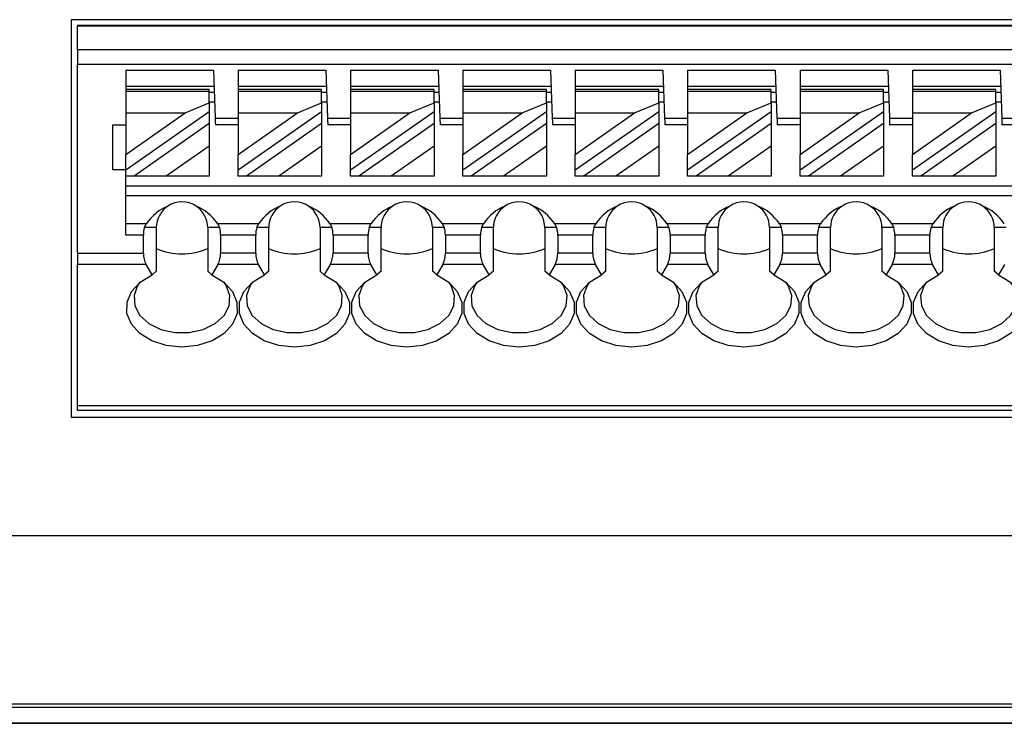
# Model space of a CAD drawing. Header units: millimetres. Extents: x 0 to 594, y 0 to 420.
# Tile 9 of 26: x 194 to 225, y 238 to 260. Entities that reach past the tile are written whole.
import ezdxf

# ---------------------------------------------------------------- set-up
doc = ezdxf.new("R2010")
doc.units = ezdxf.units.MM

msp = doc.modelspace()

# ---------------------------------------------------------------- linework, layer by layer
for p, q in [((239.5744, 260.1729), (195.6744, 260.1729)), ((195.6744, 260.1729), (195.6744, 247.8031)), ((195.8744, 260.0031), (239.3744, 260.0031)), ((195.8744, 260.0031), (195.8744, 259.9729)), ((239.3744, 259.9729), (195.8744, 259.9729)), ((195.8744, 259.2493), (195.8744, 259.9729)), ((195.8744, 259.2493), (239.3744, 259.2493)), ((195.8744, 259.2493), (195.8744, 258.7794)), ((195.8744, 252.9102), (195.8744, 258.7794)), ((239.3744, 258.7794), (195.8744, 258.7794)), ((197.3744, 258.6031), (200.105, 258.6031)), ((197.3744, 258.6031), (197.3744, 258.0031)), ((200.105, 258.6031), (200.1574, 257.1031)), ((200.8744, 258.6031), (203.605, 258.6031)), ((200.8744, 258.6031), (200.8744, 258.0031)), ((203.605, 258.6031), (203.6574, 257.1031)), ((204.3744, 258.6031), (207.105, 258.6031)), ((204.3744, 258.6031), (204.3744, 258.0031)), ((207.105, 258.6031), (207.1574, 257.1031)), ((207.8744, 258.6031), (210.605, 258.6031)), ((207.8744, 258.6031), (207.8744, 258.0031)), ((210.605, 258.6031), (210.6574, 257.1031)), ((211.3744, 258.6031), (214.105, 258.6031)), ((211.3744, 258.6031), (211.3744, 258.0031)), ((214.105, 258.6031), (214.1574, 257.1031)), ((214.8744, 258.6031), (217.605, 258.6031)), ((214.8744, 258.6031), (214.8744, 258.0031)), ((217.605, 258.6031), (217.6574, 257.1031)), ((218.3744, 258.6031), (221.105, 258.6031)), ((218.3744, 258.6031), (218.3744, 258.0031)), ((221.105, 258.6031), (221.1574, 257.1031)), ((221.8744, 258.6031), (224.605, 258.6031)), ((221.8744, 258.6031), (221.8744, 258.0031)), ((224.605, 258.6031), (224.6574, 257.1031)), ((197.3744, 258.1031), (200.1225, 258.1031)), ((199.9744, 258.0031), (197.3744, 258.0031)), ((197.3744, 258.0031), (197.3744, 257.9445)), ((197.3744, 257.9445), (199.9744, 257.9445)), ((197.3744, 257.9445), (197.3744, 257.2712)), ((199.9744, 257.9445), (199.9744, 258.0031)), ((199.9744, 257.5814), (199.9744, 257.9445)), ((200.8744, 258.1031), (203.6225, 258.1031)), ((203.4744, 258.0031), (200.8744, 258.0031)), ((200.8744, 258.0031), (200.8744, 257.9445)), ((200.8744, 257.9445), (203.4744, 257.9445)), ((200.8744, 257.9445), (200.8744, 257.2712)), ((203.4744, 257.9445), (203.4744, 258.0031)), ((203.4744, 257.5814), (203.4744, 257.9445)), ((204.3744, 258.1031), (207.1225, 258.1031)), ((206.9744, 258.0031), (204.3744, 258.0031)), ((204.3744, 258.0031), (204.3744, 257.9445)), ((204.3744, 257.9445), (206.9744, 257.9445)), ((204.3744, 257.9445), (204.3744, 257.2712)), ((206.9744, 257.9445), (206.9744, 258.0031)), ((206.9744, 257.5814), (206.9744, 257.9445)), ((207.8744, 258.1031), (210.6225, 258.1031)), ((210.4744, 258.0031), (207.8744, 258.0031)), ((207.8744, 258.0031), (207.8744, 257.9445)), ((207.8744, 257.9445), (210.4744, 257.9445)), ((207.8744, 257.9445), (207.8744, 257.2712)), ((210.4744, 257.9445), (210.4744, 258.0031)), ((210.4744, 257.5814), (210.4744, 257.9445)), ((211.3744, 258.1031), (214.1225, 258.1031)), ((213.9744, 258.0031), (211.3744, 258.0031)), ((211.3744, 258.0031), (211.3744, 257.9445)), ((211.3744, 257.9445), (211.3744, 257.2712)), ((211.3744, 257.9445), (213.9744, 257.9445)), ((213.9744, 257.9445), (213.9744, 258.0031)), ((213.9744, 257.5814), (213.9744, 257.9445)), ((214.8744, 258.1031), (217.6225, 258.1031)), ((217.4744, 258.0031), (214.8744, 258.0031)), ((214.8744, 258.0031), (214.8744, 257.9445)), ((214.8744, 257.9445), (214.8744, 257.2712)), ((214.8744, 257.9445), (217.4744, 257.9445)), ((217.4744, 257.9445), (217.4744, 258.0031)), ((217.4744, 257.5814), (217.4744, 257.9445)), ((218.3744, 258.1031), (221.1225, 258.1031)), ((220.9744, 258.0031), (218.3744, 258.0031)), ((218.3744, 258.0031), (218.3744, 257.9445)), ((218.3744, 257.9445), (218.3744, 257.2712)), ((218.3744, 257.9445), (220.9744, 257.9445)), ((220.9744, 257.9445), (220.9744, 258.0031)), ((220.9744, 257.5814), (220.9744, 257.9445)), ((221.8744, 258.1031), (224.6225, 258.1031)), ((224.4744, 258.0031), (221.8744, 258.0031)), ((221.8744, 258.0031), (221.8744, 257.9445)), ((221.8744, 257.9445), (221.8744, 257.2712)), ((221.8744, 257.9445), (224.4744, 257.9445)), ((224.4744, 257.9445), (224.4744, 258.0031)), ((224.4744, 257.5814), (224.4744, 257.9445)), ((200.1295, 257.9031), (199.9744, 257.9031)), ((203.6295, 257.9031), (203.4744, 257.9031)), ((207.1295, 257.9031), (206.9744, 257.9031)), ((210.6295, 257.9031), (210.4744, 257.9031)), ((214.1295, 257.9031), (213.9744, 257.9031)), ((217.6295, 257.9031), (217.4744, 257.9031)), ((221.1295, 257.9031), (220.9744, 257.9031)), ((224.6295, 257.9031), (224.4744, 257.9031)), ((199.219, 257.2712), (199.9744, 257.5814)), ((200.1399, 257.6031), (199.9744, 257.6031)), ((199.9744, 257.5814), (199.9744, 257.3067)), ((202.719, 257.2712), (203.4744, 257.5814)), ((203.6399, 257.6031), (203.4744, 257.6031)), ((203.4744, 257.5814), (203.4744, 257.3067)), ((206.219, 257.2712), (206.9744, 257.5814)), ((207.1399, 257.6031), (206.9744, 257.6031)), ((206.9744, 257.5814), (206.9744, 257.3067)), ((209.719, 257.2712), (210.4744, 257.5814)), ((210.6399, 257.6031), (210.4744, 257.6031)), ((210.4744, 257.5814), (210.4744, 257.3067)), ((213.219, 257.2712), (213.9744, 257.5814)), ((214.1399, 257.6031), (213.9744, 257.6031)), ((213.9744, 257.5814), (213.9744, 257.3067)), ((216.719, 257.2712), (217.4744, 257.5814)), ((217.6399, 257.6031), (217.4744, 257.6031)), ((217.4744, 257.5814), (217.4744, 257.3067)), ((220.219, 257.2712), (220.9744, 257.5814)), ((221.1399, 257.6031), (220.9744, 257.6031)), ((220.9744, 257.5814), (220.9744, 257.3067)), ((223.719, 257.2712), (224.4744, 257.5814)), ((224.6399, 257.6031), (224.4744, 257.6031)), ((224.4744, 257.5814), (224.4744, 257.3067)), ((199.9744, 257.3067), (197.3744, 255.4862)), ((197.3744, 257.2712), (199.219, 257.2712)), ((197.3744, 255.9796), (199.219, 257.2712)), ((197.3744, 257.2712), (197.3744, 255.9796)), ((199.9744, 257.3067), (199.9744, 256.9405)), ((200.1574, 257.1031), (200.8744, 257.1031)), ((203.4744, 257.3067), (200.8744, 255.4862)), ((200.8744, 257.2712), (202.719, 257.2712)), ((200.8744, 255.9796), (202.719, 257.2712)), ((200.8744, 257.2712), (200.8744, 255.9796)), ((203.4744, 257.3067), (203.4744, 256.9405)), ((203.6574, 257.1031), (204.3744, 257.1031)), ((206.9744, 257.3067), (204.3744, 255.4862)), ((204.3744, 257.2712), (206.219, 257.2712)), ((204.3744, 255.9796), (206.219, 257.2712)), ((204.3744, 257.2712), (204.3744, 255.9796)), ((206.9744, 257.3067), (206.9744, 256.9405)), ((207.1574, 257.1031), (207.8744, 257.1031)), ((210.4744, 257.3067), (207.8744, 255.4862)), ((207.8744, 255.9796), (209.719, 257.2712)), ((207.8744, 257.2712), (209.719, 257.2712)), ((207.8744, 257.2712), (207.8744, 255.9796)), ((210.4744, 257.3067), (210.4744, 256.9405)), ((210.6574, 257.1031), (211.3744, 257.1031)), ((213.9744, 257.3067), (211.3744, 255.4862)), ((211.3744, 257.2712), (213.219, 257.2712)), ((211.3744, 255.9796), (213.219, 257.2712)), ((211.3744, 257.2712), (211.3744, 255.9796)), ((213.9744, 257.3067), (213.9744, 256.9405)), ((214.1574, 257.1031), (214.8744, 257.1031)), ((217.4744, 257.3067), (214.8744, 255.4862)), ((214.8744, 257.2712), (216.719, 257.2712)), ((214.8744, 255.9796), (216.719, 257.2712)), ((214.8744, 257.2712), (214.8744, 255.9796)), ((217.4744, 257.3067), (217.4744, 256.9405)), ((217.6574, 257.1031), (218.3744, 257.1031)), ((220.9744, 257.3067), (218.3744, 255.4862)), ((218.3744, 257.2712), (220.219, 257.2712)), ((218.3744, 255.9796), (220.219, 257.2712)), ((218.3744, 257.2712), (218.3744, 255.9796)), ((220.9744, 257.3067), (220.9744, 256.9405)), ((221.1574, 257.1031), (221.8744, 257.1031)), ((224.4744, 257.3067), (221.8744, 255.4862)), ((221.8744, 257.2712), (223.719, 257.2712)), ((221.8744, 255.9796), (223.719, 257.2712)), ((221.8744, 257.2712), (221.8744, 255.9796)), ((224.4744, 257.3067), (224.4744, 256.9405)), ((224.6574, 257.1031), (225.3744, 257.1031)), ((196.9744, 256.9031), (197.3744, 256.9031)), ((196.9744, 255.5031), (196.9744, 256.9031)), ((199.9744, 256.9405), (197.6359, 255.3031)), ((199.9744, 256.9405), (199.9744, 256.2405)), ((200.8744, 256.9031), (200.1644, 256.9031)), ((203.4744, 256.9405), (201.1359, 255.3031)), ((203.4744, 256.9405), (203.4744, 256.2405)), ((204.3744, 256.9031), (203.6644, 256.9031)), ((206.9744, 256.9405), (204.6359, 255.3031)), ((206.9744, 256.9405), (206.9744, 256.2405)), ((207.8744, 256.9031), (207.1644, 256.9031)), ((210.4744, 256.9405), (208.1359, 255.3031)), ((210.4744, 256.9405), (210.4744, 256.2405)), ((211.3744, 256.9031), (210.6644, 256.9031)), ((213.9744, 256.9405), (211.6359, 255.3031)), ((213.9744, 256.9405), (213.9744, 256.2405)), ((214.8744, 256.9031), (214.1644, 256.9031)), ((217.4744, 256.9405), (215.1359, 255.3031)), ((217.4744, 256.9405), (217.4744, 256.2405)), ((218.3744, 256.9031), (217.6644, 256.9031)), ((220.9744, 256.9405), (218.6359, 255.3031)), ((220.9744, 256.9405), (220.9744, 256.2405)), ((221.8744, 256.9031), (221.1644, 256.9031)), ((224.4744, 256.9405), (222.1359, 255.3031)), ((224.4744, 256.9405), (224.4744, 256.2405)), ((225.3744, 256.9031), (224.6644, 256.9031)), ((199.9744, 256.2405), (198.6356, 255.3031)), ((199.9744, 256.2405), (199.9744, 255.3031)), ((203.4744, 256.2405), (202.1356, 255.3031)), ((203.4744, 256.2405), (203.4744, 255.3031)), ((206.9744, 256.2405), (205.6356, 255.3031)), ((206.9744, 256.2405), (206.9744, 255.3031)), ((210.4744, 256.2405), (209.1356, 255.3031)), ((210.4744, 256.2405), (210.4744, 255.3031)), ((213.9744, 256.2405), (212.6356, 255.3031)), ((213.9744, 256.2405), (213.9744, 255.3031)), ((217.4744, 256.2405), (216.1356, 255.3031)), ((217.4744, 256.2405), (217.4744, 255.3031)), ((220.9744, 256.2405), (219.6356, 255.3031)), ((220.9744, 256.2405), (220.9744, 255.3031)), ((224.4744, 256.2405), (223.1356, 255.3031)), ((224.4744, 256.2405), (224.4744, 255.3031)), ((197.3744, 255.4862), (197.3744, 255.9796)), ((200.8744, 255.4862), (200.8744, 255.9796)), ((204.3744, 255.4862), (204.3744, 255.9796)), ((207.8744, 255.4862), (207.8744, 255.9796)), ((211.3744, 255.4862), (211.3744, 255.9796)), ((214.8744, 255.4862), (214.8744, 255.9796)), ((218.3744, 255.4862), (218.3744, 255.9796)), ((221.8744, 255.4862), (221.8744, 255.9796)), ((197.3744, 255.5031), (196.9744, 255.5031)), ((197.3744, 255.3031), (197.3744, 255.4862)), ((200.8744, 255.3031), (200.8744, 255.4862)), ((204.3744, 255.3031), (204.3744, 255.4862)), ((207.8744, 255.3031), (207.8744, 255.4862)), ((211.3744, 255.3031), (211.3744, 255.4862)), ((214.8744, 255.3031), (214.8744, 255.4862)), ((218.3744, 255.3031), (218.3744, 255.4862)), ((221.8744, 255.3031), (221.8744, 255.4862)), ((197.6359, 255.3031), (197.3744, 255.3031)), ((197.3744, 253.4641), (197.3744, 255.3031)), ((198.6356, 255.3031), (197.6359, 255.3031)), ((199.9744, 255.3031), (198.6356, 255.3031)), ((201.1359, 255.3031), (200.8744, 255.3031)), ((202.1356, 255.3031), (201.1359, 255.3031)), ((203.4744, 255.3031), (202.1356, 255.3031)), ((204.6359, 255.3031), (204.3744, 255.3031)), ((205.6356, 255.3031), (204.6359, 255.3031)), ((206.9744, 255.3031), (205.6356, 255.3031)), ((208.1359, 255.3031), (207.8744, 255.3031)), ((209.1356, 255.3031), (208.1359, 255.3031)), ((210.4744, 255.3031), (209.1356, 255.3031)), ((211.6359, 255.3031), (211.3744, 255.3031)), ((212.6356, 255.3031), (211.6359, 255.3031)), ((213.9744, 255.3031), (212.6356, 255.3031)), ((215.1359, 255.3031), (214.8744, 255.3031)), ((216.1356, 255.3031), (215.1359, 255.3031)), ((217.4744, 255.3031), (216.1356, 255.3031)), ((218.6359, 255.3031), (218.3744, 255.3031)), ((219.6356, 255.3031), (218.6359, 255.3031)), ((220.9744, 255.3031), (219.6356, 255.3031)), ((222.1359, 255.3031), (221.8744, 255.3031)), ((223.1356, 255.3031), (222.1359, 255.3031)), ((224.4744, 255.3031), (223.1356, 255.3031)), ((197.3744, 255.0031), (239.3744, 255.0031)), ((197.3744, 254.7031), (239.3744, 254.7031)), ((198.0107, 253.8177), (197.3744, 253.8177)), ((197.9553, 253.7031), (198.0107, 253.8177)), ((198.3244, 253.7031), (197.9553, 253.7031)), ((198.3244, 253.7031), (198.3244, 252.3471)), ((199.9244, 253.7031), (199.9244, 252.3471)), ((200.2934, 253.7031), (199.9244, 253.7031)), ((200.2381, 253.8177), (200.2934, 253.7031)), ((201.5107, 253.8177), (200.2381, 253.8177)), ((201.4553, 253.7031), (201.5107, 253.8177)), ((201.8244, 253.7031), (201.4553, 253.7031)), ((201.8244, 252.3471), (201.8244, 253.7031)), ((203.4244, 253.7031), (203.4244, 252.3471)), ((203.7934, 253.7031), (203.4244, 253.7031)), ((203.7381, 253.8177), (203.7934, 253.7031)), ((205.0107, 253.8177), (203.7381, 253.8177)), ((204.9553, 253.7031), (205.0107, 253.8177)), ((205.3244, 253.7031), (204.9553, 253.7031)), ((205.3244, 252.3471), (205.3244, 253.7031)), ((206.9244, 253.7031), (206.9244, 252.3471)), ((207.2934, 253.7031), (206.9244, 253.7031)), ((207.2381, 253.8177), (207.2934, 253.7031)), ((208.5107, 253.8177), (207.2381, 253.8177)), ((208.4553, 253.7031), (208.5107, 253.8177)), ((208.8244, 253.7031), (208.4553, 253.7031)), ((208.8244, 252.3471), (208.8244, 253.7031)), ((210.4244, 253.7031), (210.4244, 252.3471)), ((210.7934, 253.7031), (210.4244, 253.7031)), ((210.7381, 253.8177), (210.7934, 253.7031)), ((212.0107, 253.8177), (210.7381, 253.8177)), ((211.9553, 253.7031), (212.0107, 253.8177)), ((212.3244, 253.7031), (211.9553, 253.7031)), ((212.3244, 252.3471), (212.3244, 253.7031)), ((213.9244, 253.7031), (213.9244, 252.3471)), ((214.2934, 253.7031), (213.9244, 253.7031)), ((214.2381, 253.8177), (214.2934, 253.7031)), ((215.5107, 253.8177), (214.2381, 253.8177)), ((215.4553, 253.7031), (215.5107, 253.8177)), ((215.8244, 253.7031), (215.4553, 253.7031)), ((215.8244, 252.3471), (215.8244, 253.7031)), ((217.4244, 253.7031), (217.4244, 252.3471)), ((217.7934, 253.7031), (217.4244, 253.7031)), ((217.7381, 253.8177), (217.7934, 253.7031)), ((219.0107, 253.8177), (217.7381, 253.8177)), ((218.9553, 253.7031), (219.0107, 253.8177)), ((219.3244, 253.7031), (218.9553, 253.7031)), ((219.3244, 252.3471), (219.3244, 253.7031)), ((220.9244, 253.7031), (220.9244, 252.3471)), ((221.2934, 253.7031), (220.9244, 253.7031)), ((221.2381, 253.8177), (221.2934, 253.7031)), ((222.5107, 253.8177), (221.2381, 253.8177)), ((222.4553, 253.7031), (222.5107, 253.8177)), ((222.8244, 253.7031), (222.4553, 253.7031)), ((222.8244, 252.3471), (222.8244, 253.7031)), ((224.4244, 253.7031), (224.4244, 252.3471)), ((224.7934, 253.7031), (224.4244, 253.7031)), ((197.9202, 253.4641), (197.3744, 253.4641)), ((197.9202, 252.9102), (197.9202, 253.4641)), ((201.4202, 253.4641), (200.3285, 253.4641)), ((200.3285, 253.4641), (200.3285, 252.9102)), ((201.4202, 252.9102), (201.4202, 253.4641)), ((204.9202, 253.4641), (203.8285, 253.4641)), ((203.8285, 253.4641), (203.8285, 252.9102)), ((204.9202, 252.9102), (204.9202, 253.4641)), ((207.3285, 253.4641), (207.3285, 252.9102)), ((208.4202, 253.4641), (207.3285, 253.4641)), ((208.4202, 252.9102), (208.4202, 253.4641)), ((210.8285, 253.4641), (210.8285, 252.9102)), ((211.9202, 253.4641), (210.8285, 253.4641)), ((211.9202, 252.9102), (211.9202, 253.4641)), ((214.3285, 253.4641), (214.3285, 252.9102)), ((215.4202, 253.4641), (214.3285, 253.4641)), ((215.4202, 252.9102), (215.4202, 253.4641)), ((217.8285, 253.4641), (217.8285, 252.9102)), ((218.9202, 253.4641), (217.8285, 253.4641)), ((218.9202, 252.9102), (218.9202, 253.4641)), ((221.3285, 253.4641), (221.3285, 252.9102)), ((222.4202, 253.4641), (221.3285, 253.4641)), ((222.4202, 252.9102), (222.4202, 253.4641)), ((195.8744, 252.9102), (197.9202, 252.9102)), ((195.8744, 252.9102), (195.8744, 252.5566)), ((201.4202, 252.9102), (200.3285, 252.9102)), ((204.9202, 252.9102), (203.8285, 252.9102)), ((208.4202, 252.9102), (207.3285, 252.9102)), ((211.9202, 252.9102), (210.8285, 252.9102)), ((215.4202, 252.9102), (214.3285, 252.9102)), ((218.9202, 252.9102), (217.8285, 252.9102)), ((222.4202, 252.9102), (221.3285, 252.9102)), ((198.0048, 252.5566), (195.8744, 252.5566)), ((195.8744, 248.1495), (195.8744, 252.5566)), ((198.1911, 252.2339), (198.0048, 252.5566)), ((200.244, 252.5566), (200.0577, 252.2339)), ((201.5048, 252.5566), (200.244, 252.5566)), ((201.6911, 252.2339), (201.5048, 252.5566)), ((203.744, 252.5566), (203.5577, 252.2339)), ((205.0048, 252.5566), (203.744, 252.5566)), ((205.1911, 252.2339), (205.0048, 252.5566)), ((207.244, 252.5566), (207.0577, 252.2339)), ((208.5048, 252.5566), (207.244, 252.5566)), ((208.6911, 252.2339), (208.5048, 252.5566)), ((210.744, 252.5566), (210.5577, 252.2339)), ((212.0048, 252.5566), (210.744, 252.5566)), ((212.1911, 252.2339), (212.0048, 252.5566)), ((214.244, 252.5566), (214.0577, 252.2339)), ((215.5048, 252.5566), (214.244, 252.5566)), ((215.6911, 252.2339), (215.5048, 252.5566)), ((217.744, 252.5566), (217.5577, 252.2339)), ((219.0048, 252.5566), (217.744, 252.5566)), ((219.1911, 252.2339), (219.0048, 252.5566)), ((221.244, 252.5566), (221.0577, 252.2339)), ((222.5048, 252.5566), (221.244, 252.5566)), ((222.6911, 252.2339), (222.5048, 252.5566)), ((224.744, 252.5566), (224.5577, 252.2339)), ((198.3244, 252.3471), (198.1911, 252.2339)), ((200.0577, 252.2339), (199.9244, 252.3471)), ((201.8244, 252.3471), (201.6911, 252.2339)), ((203.5577, 252.2339), (203.4244, 252.3471)), ((205.3244, 252.3471), (205.1911, 252.2339)), ((207.0577, 252.2339), (206.9244, 252.3471)), ((208.8244, 252.3471), (208.6911, 252.2339)), ((210.5577, 252.2339), (210.4244, 252.3471)), ((212.3244, 252.3471), (212.1911, 252.2339)), ((214.0577, 252.2339), (213.9244, 252.3471)), ((215.8244, 252.3471), (215.6911, 252.2339)), ((217.5577, 252.2339), (217.4244, 252.3471)), ((219.3244, 252.3471), (219.1911, 252.2339)), ((221.0577, 252.2339), (220.9244, 252.3471)), ((222.8244, 252.3471), (222.6911, 252.2339)), ((224.5577, 252.2339), (224.4244, 252.3471)), ((239.3744, 248.1495), (195.8744, 248.1495)), ((195.8744, 248.0031), (195.8744, 248.1495)), ((239.3744, 248.0031), (195.8744, 248.0031)), ((195.6744, 247.8031), (239.5744, 247.8031)), ((251.8777, 244.1031), (117.2244, 244.1031)), ((247.666, 238.8714), (117.2244, 238.8714)), ((117.2244, 238.7749), (247.666, 238.7749)), ((247.666, 238.2749), (117.2244, 238.2749)), ((117.2244, 238.2714), (247.666, 238.2714))]:
    msp.add_line(p, q)
at = {"flags": 128}
for points in [[(200.1574, 257.1031), (200.1588, 257.0641), (200.1601, 257.0265), (200.1613, 256.992), (200.1623, 256.9617), (200.1632, 256.9368), (200.1639, 256.9183), (200.1643, 256.9069), (200.1644, 256.9031)], [(203.6574, 257.1031), (203.6588, 257.0641), (203.6601, 257.0265), (203.6613, 256.992), (203.6623, 256.9617), (203.6632, 256.9368), (203.6639, 256.9183), (203.6643, 256.9069), (203.6644, 256.9031)], [(207.1574, 257.1031), (207.1588, 257.0641), (207.1601, 257.0265), (207.1613, 256.992), (207.1623, 256.9617), (207.1632, 256.9368), (207.1639, 256.9183), (207.1643, 256.9069), (207.1644, 256.9031)], [(210.6574, 257.1031), (210.6588, 257.0641), (210.6601, 257.0265), (210.6613, 256.992), (210.6623, 256.9617), (210.6632, 256.9368), (210.6639, 256.9183), (210.6643, 256.9069), (210.6644, 256.9031)], [(214.1574, 257.1031), (214.1588, 257.0641), (214.1601, 257.0265), (214.1613, 256.992), (214.1623, 256.9617), (214.1632, 256.9368), (214.1639, 256.9183), (214.1643, 256.9069), (214.1644, 256.9031)], [(217.6574, 257.1031), (217.6588, 257.0641), (217.6601, 257.0265), (217.6613, 256.992), (217.6623, 256.9617), (217.6632, 256.9368), (217.6639, 256.9183), (217.6643, 256.9069), (217.6644, 256.9031)], [(221.1574, 257.1031), (221.1588, 257.0641), (221.1601, 257.0265), (221.1613, 256.992), (221.1623, 256.9617), (221.1632, 256.9368), (221.1639, 256.9183), (221.1643, 256.9069), (221.1644, 256.9031)], [(224.6574, 257.1031), (224.6588, 257.0641), (224.6601, 257.0265), (224.6613, 256.992), (224.6623, 256.9617), (224.6632, 256.9368), (224.6639, 256.9183), (224.6643, 256.9069), (224.6644, 256.9031)], [(200.0577, 252.2339), (200.4308, 252.006), (200.6979, 251.713), (200.8374, 251.3787), (200.8379, 251.0301), (200.6995, 250.6955), (200.4332, 250.4021), (200.0608, 250.1737), (199.6124, 250.0288), (199.1244, 249.9791), (198.6364, 250.0288), (198.188, 250.1737), (197.8156, 250.4021), (197.5493, 250.6955), (197.4108, 251.0301), (197.4114, 251.3787), (197.5509, 251.713), (197.818, 252.006), (198.1911, 252.2339)], [(203.5577, 252.2339), (203.9308, 252.006), (204.1979, 251.713), (204.3374, 251.3787), (204.3379, 251.0301), (204.1995, 250.6955), (203.9332, 250.4021), (203.5608, 250.1737), (203.1124, 250.0288), (202.6244, 249.9791), (202.1364, 250.0288), (201.688, 250.1737), (201.3156, 250.4021), (201.0493, 250.6955), (200.9108, 251.0301), (200.9114, 251.3787), (201.0509, 251.713), (201.318, 252.006), (201.6911, 252.2339)], [(207.0577, 252.2339), (207.4308, 252.006), (207.6979, 251.713), (207.8374, 251.3787), (207.8379, 251.0301), (207.6995, 250.6955), (207.4332, 250.4021), (207.0608, 250.1737), (206.6124, 250.0288), (206.1244, 249.9791), (205.6364, 250.0288), (205.188, 250.1737), (204.8156, 250.4021), (204.5493, 250.6955), (204.4108, 251.0301), (204.4114, 251.3787), (204.5509, 251.713), (204.818, 252.006), (205.1911, 252.2339)], [(210.5577, 252.2339), (210.9308, 252.006), (211.1979, 251.713), (211.3374, 251.3787), (211.3379, 251.0301), (211.1995, 250.6955), (210.9332, 250.4021), (210.5608, 250.1737), (210.1124, 250.0288), (209.6244, 249.9791), (209.1364, 250.0288), (208.688, 250.1737), (208.3156, 250.4021), (208.0493, 250.6955), (207.9108, 251.0301), (207.9114, 251.3787), (208.0509, 251.713), (208.318, 252.006), (208.6911, 252.2339)], [(214.0577, 252.2339), (214.4308, 252.006), (214.6979, 251.713), (214.8374, 251.3787), (214.8379, 251.0301), (214.6995, 250.6955), (214.4332, 250.4021), (214.0608, 250.1737), (213.6124, 250.0288), (213.1244, 249.9791), (212.6364, 250.0288), (212.188, 250.1737), (211.8156, 250.4021), (211.5493, 250.6955), (211.4108, 251.0301), (211.4114, 251.3787), (211.5509, 251.713), (211.818, 252.006), (212.1911, 252.2339)], [(217.5577, 252.2339), (217.9308, 252.006), (218.1979, 251.713), (218.3374, 251.3787), (218.3379, 251.0301), (218.1995, 250.6955), (217.9332, 250.4021), (217.5608, 250.1737), (217.1124, 250.0288), (216.6244, 249.9791), (216.1364, 250.0288), (215.688, 250.1737), (215.3156, 250.4021), (215.0493, 250.6955), (214.9108, 251.0301), (214.9114, 251.3787), (215.0509, 251.713), (215.318, 252.006), (215.6911, 252.2339)], [(221.0577, 252.2339), (221.4308, 252.006), (221.6979, 251.713), (221.8374, 251.3787), (221.8379, 251.0301), (221.6995, 250.6955), (221.4332, 250.4021), (221.0608, 250.1737), (220.6124, 250.0288), (220.1244, 249.9791), (219.6364, 250.0288), (219.188, 250.1737), (218.8156, 250.4021), (218.5493, 250.6955), (218.4108, 251.0301), (218.4114, 251.3787), (218.5509, 251.713), (218.818, 252.006), (219.1911, 252.2339)], [(224.5577, 252.2339), (224.9308, 252.006), (225.1979, 251.713), (225.3374, 251.3787), (225.3379, 251.0301), (225.1995, 250.6955), (224.9332, 250.4021), (224.5608, 250.1737), (224.1124, 250.0288), (223.6244, 249.9791), (223.1364, 250.0288), (222.688, 250.1737), (222.3156, 250.4021), (222.0493, 250.6955), (221.9108, 251.0301), (221.9114, 251.3787), (222.0509, 251.713), (222.318, 252.006), (222.6911, 252.2339)], [(197.8155, 252.004), (197.7436, 251.9004), (197.6316, 251.5897), (197.6559, 251.2696), (197.8144, 250.9692), (198.0926, 250.7161), (198.465, 250.5332), (198.8977, 250.4374), (199.3511, 250.4374), (199.7838, 250.5332), (200.1562, 250.7161), (200.4344, 250.9692), (200.5929, 251.2696), (200.6172, 251.5897), (200.5051, 251.9004), (200.4333, 252.004)], [(201.3155, 252.004), (201.2436, 251.9004), (201.1316, 251.5897), (201.1559, 251.2696), (201.3144, 250.9692), (201.5926, 250.7161), (201.965, 250.5332), (202.3977, 250.4374), (202.8511, 250.4374), (203.2838, 250.5332), (203.6562, 250.7161), (203.9344, 250.9692), (204.0929, 251.2696), (204.1172, 251.5897), (204.0051, 251.9004), (203.9333, 252.004)], [(204.8155, 252.004), (204.7436, 251.9004), (204.6316, 251.5897), (204.6559, 251.2696), (204.8144, 250.9692), (205.0926, 250.7161), (205.465, 250.5332), (205.8977, 250.4374), (206.3511, 250.4374), (206.7838, 250.5332), (207.1562, 250.7161), (207.4344, 250.9692), (207.5929, 251.2696), (207.6172, 251.5897), (207.5051, 251.9004), (207.4333, 252.004)], [(208.3155, 252.004), (208.2436, 251.9004), (208.1316, 251.5897), (208.1559, 251.2696), (208.3144, 250.9692), (208.5926, 250.7161), (208.965, 250.5332), (209.3977, 250.4374), (209.8511, 250.4374), (210.2838, 250.5332), (210.6562, 250.7161), (210.9344, 250.9692), (211.0929, 251.2696), (211.1172, 251.5897), (211.0051, 251.9004), (210.9333, 252.004)], [(211.8155, 252.004), (211.7436, 251.9004), (211.6316, 251.5897), (211.6559, 251.2696), (211.8144, 250.9692), (212.0926, 250.7161), (212.465, 250.5332), (212.8977, 250.4374), (213.3511, 250.4374), (213.7838, 250.5332), (214.1562, 250.7161), (214.4344, 250.9692), (214.5929, 251.2696), (214.6172, 251.5897), (214.5051, 251.9004), (214.4333, 252.004)], [(215.3155, 252.004), (215.2436, 251.9004), (215.1316, 251.5897), (215.1559, 251.2696), (215.3144, 250.9692), (215.5926, 250.7161), (215.965, 250.5332), (216.3977, 250.4374), (216.8511, 250.4374), (217.2838, 250.5332), (217.6562, 250.7161), (217.9344, 250.9692), (218.0929, 251.2696), (218.1172, 251.5897), (218.0051, 251.9004), (217.9333, 252.004)], [(218.8155, 252.004), (218.7436, 251.9004), (218.6316, 251.5897), (218.6559, 251.2696), (218.8144, 250.9692), (219.0926, 250.7161), (219.465, 250.5332), (219.8977, 250.4374), (220.3511, 250.4374), (220.7838, 250.5332), (221.1562, 250.7161), (221.4344, 250.9692), (221.5929, 251.2696), (221.6172, 251.5897), (221.5051, 251.9004), (221.4333, 252.004)], [(222.3155, 252.004), (222.2436, 251.9004), (222.1316, 251.5897), (222.1559, 251.2696), (222.3144, 250.9692), (222.5926, 250.7161), (222.965, 250.5332), (223.3977, 250.4374), (223.8511, 250.4374), (224.2838, 250.5332), (224.6562, 250.7161), (224.9344, 250.9692), (225.0929, 251.2696), (225.1172, 251.5897), (225.0051, 251.9004), (224.9333, 252.004)]]:
    msp.add_lwpolyline(points, dxfattribs=at)
for centre, radius, start, end in [((199.1244, 253.7031), 0.8, 123.36214, 180), ((199.1244, 253.7031), 0.8, 56.63786, 123.36214), ((199.1244, 253.7031), 0.8, 0, 56.63786), ((202.6244, 253.7031), 0.8, 123.36214, 180), ((202.6244, 253.7031), 0.8, 56.63786, 123.36214), ((202.6244, 253.7031), 0.8, 0, 56.63786), ((206.1244, 253.7031), 0.8, 123.36214, 180), ((206.1244, 253.7031), 0.8, 56.63786, 123.36214), ((206.1244, 253.7031), 0.8, 0, 56.63786), ((209.6244, 253.7031), 0.8, 123.36214, 180), ((209.6244, 253.7031), 0.8, 56.63786, 123.36214), ((209.6244, 253.7031), 0.8, 0, 56.63786), ((213.1244, 253.7031), 0.8, 123.36214, 180), ((213.1244, 253.7031), 0.8, 56.63786, 123.36214), ((213.1244, 253.7031), 0.8, 0, 56.63786), ((216.6244, 253.7031), 0.8, 123.36214, 180), ((216.6244, 253.7031), 0.8, 56.63786, 123.36214), ((216.6244, 253.7031), 0.8, 0, 56.63786), ((220.1244, 253.7031), 0.8, 123.36214, 180), ((220.1244, 253.7031), 0.8, 56.63786, 123.36214), ((220.1244, 253.7031), 0.8, 0, 56.63786), ((223.6244, 253.7031), 0.8, 123.36214, 180), ((223.6244, 253.7031), 0.8, 56.63786, 123.36214), ((223.6244, 253.7031), 0.8, 0, 56.63786), ((199.1244, 254.9061), 2.0192, 246.65962, 293.34038), ((202.6244, 254.9061), 2.0192, 246.65961, 293.34039), ((206.1244, 254.9061), 2.0192, 246.65961, 293.34039), ((209.6244, 254.9061), 2.0192, 246.65963, 293.34037), ((213.1244, 254.9061), 2.0192, 246.65963, 293.34037), ((216.6244, 254.9061), 2.0192, 246.65966, 293.34034), ((220.1244, 254.9061), 2.0192, 246.65963, 293.34037), ((223.6244, 254.9061), 2.0192, 246.65963, 293.34037)]:
    msp.add_arc(centre, radius, start, end)
for centre, major_axis, ratio, start_param, end_param in [((199.1244, 252.6762), (0, 1.7787), 0.8164966, 0.3077723, 0.8739663), ((199.1244, 252.6762), (0, 1.7787), 0.8164966, 5.4092191, 5.975413), ((202.6244, 252.6762), (0, 1.7787), 0.8164966, 0.3077723, 0.8739663), ((202.6244, 252.6762), (0, 1.7787), 0.8164966, 5.4092191, 5.975413), ((206.1244, 252.6762), (0, 1.7787), 0.8164966, 0.3077723, 0.8739663), ((206.1244, 252.6762), (0, 1.7787), 0.8164966, 5.4092191, 5.975413), ((209.6244, 252.6762), (0, 1.7787), 0.8164966, 0.3077723, 0.8739663), ((209.6244, 252.6762), (0, 1.7787), 0.8164966, 5.4092191, 5.975413), ((213.1244, 252.6762), (0, 1.7787), 0.8164966, 0.3077723, 0.8739663), ((213.1244, 252.6762), (0, 1.7787), 0.8164966, 5.4092191, 5.975413), ((216.6244, 252.6762), (0, 1.7787), 0.8164966, 0.3077723, 0.8739663), ((216.6244, 252.6762), (0, 1.7787), 0.8164966, 5.4092191, 5.975413), ((220.1244, 252.6762), (0, 1.7787), 0.8164966, 0.3077723, 0.8739663), ((220.1244, 252.6762), (0, 1.7787), 0.8164966, 5.4092191, 5.975413), ((223.6244, 252.6762), (0, 1.7787), 0.8164966, 0.3077723, 0.8739663), ((223.6244, 252.6762), (0, 1.7787), 0.8164966, 5.4092191, 5.975413), ((198.2089, 253.4641), (0, 0.5), 0.5773503, 1.072562, 1.5707963), ((200.0399, 253.4641), (0, 0.5), 0.5773503, 4.712389, 5.2106233), ((201.7089, 253.4641), (0, 0.5), 0.5773503, 1.072562, 1.5707963), ((203.5399, 253.4641), (0, 0.5), 0.5773503, 4.712389, 5.2106233), ((205.2089, 253.4641), (0, 0.5), 0.5773503, 1.072562, 1.5707963), ((207.0399, 253.4641), (0, 0.5), 0.5773503, 4.712389, 5.2106233), ((208.7089, 253.4641), (0, 0.5), 0.5773503, 1.072562, 1.5707963), ((210.5399, 253.4641), (0, 0.5), 0.5773503, 4.712389, 5.2106233), ((212.2089, 253.4641), (0, 0.5), 0.5773503, 1.072562, 1.5707963), ((214.0399, 253.4641), (0, 0.5), 0.5773503, 4.712389, 5.2106233), ((215.7089, 253.4641), (0, 0.5), 0.5773503, 1.072562, 1.5707963), ((217.5399, 253.4641), (0, 0.5), 0.5773503, 4.712389, 5.2106233), ((219.2089, 253.4641), (0, 0.5), 0.5773503, 1.072562, 1.5707963), ((221.0399, 253.4641), (0, 0.5), 0.5773503, 4.712389, 5.2106233), ((222.7089, 253.4641), (0, 0.5), 0.5773503, 1.072562, 1.5707963), ((198.2089, 252.9102), (0, 0.5), 0.5773503, 1.5707963, 2.3561945), ((200.0399, 252.9102), (0, 0.5), 0.5773503, 3.9269908, 4.712389), ((201.7089, 252.9102), (0, 0.5), 0.5773503, 1.5707963, 2.3561945), ((203.5399, 252.9102), (0, 0.5), 0.5773503, 3.9269908, 4.712389), ((205.2089, 252.9102), (0, 0.5), 0.5773503, 1.5707963, 2.3561945), ((207.0399, 252.9102), (0, 0.5), 0.5773503, 3.9269908, 4.712389), ((208.7089, 252.9102), (0, 0.5), 0.5773503, 1.5707963, 2.3561945), ((210.5399, 252.9102), (0, 0.5), 0.5773503, 3.9269908, 4.712389), ((212.2089, 252.9102), (0, 0.5), 0.5773503, 1.5707963, 2.3561945), ((214.0399, 252.9102), (0, 0.5), 0.5773503, 3.9269908, 4.712389), ((215.7089, 252.9102), (0, 0.5), 0.5773503, 1.5707963, 2.3561945), ((217.5399, 252.9102), (0, 0.5), 0.5773503, 3.9269908, 4.712389), ((219.2089, 252.9102), (0, 0.5), 0.5773503, 1.5707963, 2.3561945), ((221.0399, 252.9102), (0, 0.5), 0.5773503, 3.9269908, 4.712389), ((222.7089, 252.9102), (0, 0.5), 0.5773503, 1.5707963, 2.3561945)]:
    msp.add_ellipse(centre, major_axis=major_axis, ratio=ratio, start_param=start_param, end_param=end_param)

doc.saveas('drawing.dxf')
